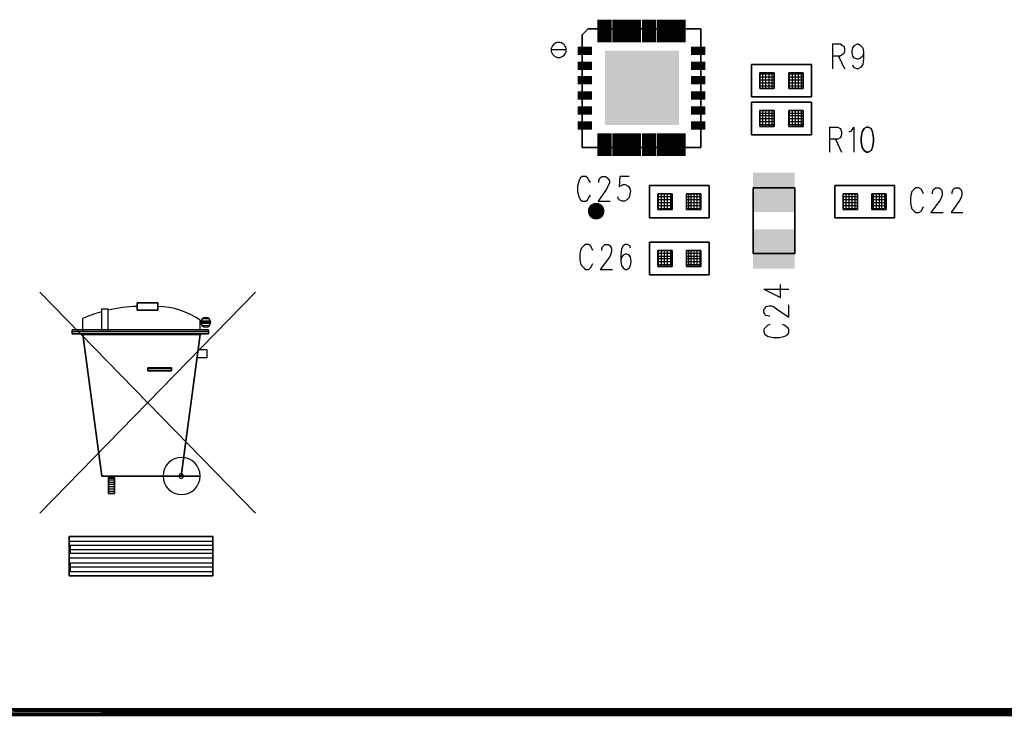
# Model space of a CAD drawing. Extents: x 12 to 27.9, y 10.8 to 21.2.
# Tile 3 of 32: x 20.1 to 21.4, y 14.1 to 15. Entities that reach past the tile are written whole.
import ezdxf

# ---------------------------------------------------------------- set-up
doc = ezdxf.new("R2010")
doc.units = 0
doc.layers.add('ASSYDWGBOT_pho', color=1, linetype='CONTINUOUS')

msp = doc.modelspace()

# ---------------------------------------------------------------- linework, layer by layer
at = {"layer": 'ASSYDWGBOT_pho'}
for points, const_width in [([(20.838, 14.993), (20.819, 14.993)], 0.03), ([(20.858, 14.993), (20.839, 14.993)], 0.03), ([(20.877, 14.993), (20.858, 14.993)], 0.03), ([(20.897, 14.993), (20.878, 14.993)], 0.03), ([(20.917, 14.993), (20.898, 14.993)], 0.03), ([(20.936, 14.993), (20.917, 14.993)], 0.03), ([(20.793, 14.967), (20.812, 14.967)], 0.011), ([(20.943, 14.967), (20.962, 14.967)], 0.011), ([(20.793, 14.947), (20.812, 14.947)], 0.011), ([(20.943, 14.947), (20.962, 14.947)], 0.011), ([(20.793, 14.928), (20.812, 14.928)], 0.011), ([(20.943, 14.928), (20.962, 14.928)], 0.011), ([(20.793, 14.908), (20.812, 14.908)], 0.011), ([(20.943, 14.908), (20.962, 14.908)], 0.011), ([(20.793, 14.888), (20.812, 14.888)], 0.011), ([(20.943, 14.888), (20.962, 14.888)], 0.011), ([(20.793, 14.868), (20.812, 14.868)], 0.011), ([(20.943, 14.868), (20.962, 14.868)], 0.011), ([(20.838, 14.843), (20.819, 14.843)], 0.03), ([(20.858, 14.843), (20.839, 14.843)], 0.03), ([(20.877, 14.843), (20.858, 14.843)], 0.03), ([(20.897, 14.843), (20.878, 14.843)], 0.03), ([(20.917, 14.843), (20.898, 14.843)], 0.03), ([(20.936, 14.843), (20.917, 14.843)], 0.03)]:
    msp.add_lwpolyline(points, dxfattribs=dict(at, const_width=const_width))
for points in [[(20.799, 14.988), (20.807, 14.996)], [(20.807, 14.996), (20.817, 14.996)], [(20.938, 14.996), (20.956, 14.996)], [(20.956, 14.996), (20.956, 14.978)], [(20.799, 14.978), (20.799, 14.988)], [(21.13, 14.976), (21.13, 14.943)], [(21.13, 14.976), (21.14, 14.976)], [(21.14, 14.976), (21.143, 14.974)], [(21.143, 14.974), (21.145, 14.973)], [(21.145, 14.973), (21.146, 14.97)], [(21.146, 14.97), (21.146, 14.967)], [(21.156, 14.967), (21.157, 14.971)], [(21.157, 14.971), (21.159, 14.974)], [(21.159, 14.974), (21.163, 14.976)], [(21.163, 14.976), (21.164, 14.976)], [(21.164, 14.976), (21.167, 14.974)], [(21.167, 14.974), (21.17, 14.971)], [(21.17, 14.971), (21.171, 14.965)], [(21.14, 14.96), (21.13, 14.96)], [(21.138, 14.96), (21.146, 14.943)], [(21.143, 14.962), (21.14, 14.96)], [(21.145, 14.963), (21.143, 14.962)], [(21.146, 14.967), (21.145, 14.963)], [(21.156, 14.965), (21.156, 14.967)], [(21.157, 14.96), (21.156, 14.965)], [(21.159, 14.957), (21.157, 14.96)], [(21.163, 14.956), (21.159, 14.957)], [(21.164, 14.956), (21.163, 14.956)], [(21.167, 14.957), (21.164, 14.956)], [(21.17, 14.96), (21.167, 14.957)], [(21.171, 14.965), (21.17, 14.96)], [(21.171, 14.957), (21.17, 14.949)], [(21.171, 14.965), (21.171, 14.957)], [(21.158, 14.945), (21.157, 14.948)], [(21.162, 14.943), (21.158, 14.945)], [(21.164, 14.943), (21.162, 14.943)], [(21.167, 14.945), (21.164, 14.943)], [(21.17, 14.949), (21.167, 14.945)], [(21.034, 14.917), (21.034, 14.938)], [(21.034, 14.917), (21.034, 14.938)], [(21.053, 14.936), (21.034, 14.936)], [(21.053, 14.936), (21.034, 14.936)], [(21.053, 14.932), (21.034, 14.932)], [(21.053, 14.932), (21.034, 14.932)], [(21.038, 14.917), (21.038, 14.938)], [(21.038, 14.917), (21.038, 14.938)], [(21.042, 14.917), (21.042, 14.938)], [(21.042, 14.917), (21.042, 14.938)], [(21.046, 14.917), (21.046, 14.938)], [(21.046, 14.917), (21.046, 14.938)], [(21.05, 14.917), (21.05, 14.938)], [(21.05, 14.917), (21.05, 14.938)], [(21.091, 14.936), (21.072, 14.936)], [(21.091, 14.936), (21.072, 14.936)], [(21.091, 14.932), (21.072, 14.932)], [(21.091, 14.932), (21.072, 14.932)], [(21.073, 14.917), (21.073, 14.938)], [(21.073, 14.917), (21.073, 14.938)], [(21.077, 14.917), (21.077, 14.938)], [(21.077, 14.917), (21.077, 14.938)], [(21.081, 14.917), (21.081, 14.938)], [(21.081, 14.917), (21.081, 14.938)], [(21.085, 14.917), (21.085, 14.938)], [(21.085, 14.917), (21.085, 14.938)], [(21.089, 14.917), (21.089, 14.938)], [(21.089, 14.917), (21.089, 14.938)], [(21.053, 14.928), (21.034, 14.928)], [(21.053, 14.928), (21.034, 14.928)], [(21.053, 14.924), (21.034, 14.924)], [(21.053, 14.924), (21.034, 14.924)], [(21.053, 14.92), (21.034, 14.92)], [(21.053, 14.92), (21.034, 14.92)], [(21.091, 14.928), (21.072, 14.928)], [(21.091, 14.928), (21.072, 14.928)], [(21.091, 14.924), (21.072, 14.924)], [(21.091, 14.924), (21.072, 14.924)], [(21.091, 14.92), (21.072, 14.92)], [(21.091, 14.92), (21.072, 14.92)], [(21.034, 14.867), (21.034, 14.888)], [(21.034, 14.867), (21.034, 14.888)], [(21.053, 14.884), (21.034, 14.884)], [(21.053, 14.884), (21.034, 14.884)], [(21.053, 14.881), (21.034, 14.881)], [(21.053, 14.881), (21.034, 14.881)], [(21.053, 14.877), (21.034, 14.877)], [(21.053, 14.877), (21.034, 14.877)], [(21.038, 14.867), (21.038, 14.888)], [(21.038, 14.867), (21.038, 14.888)], [(21.042, 14.867), (21.042, 14.888)], [(21.042, 14.867), (21.042, 14.888)], [(21.046, 14.867), (21.046, 14.888)], [(21.046, 14.867), (21.046, 14.888)], [(21.05, 14.867), (21.05, 14.888)], [(21.05, 14.867), (21.05, 14.888)], [(21.091, 14.884), (21.072, 14.884)], [(21.091, 14.884), (21.072, 14.884)], [(21.091, 14.881), (21.072, 14.881)], [(21.091, 14.881), (21.072, 14.881)], [(21.091, 14.877), (21.072, 14.877)], [(21.091, 14.877), (21.072, 14.877)], [(21.073, 14.867), (21.073, 14.888)], [(21.073, 14.867), (21.073, 14.888)], [(21.077, 14.867), (21.077, 14.888)], [(21.077, 14.867), (21.077, 14.888)], [(21.081, 14.867), (21.081, 14.888)], [(21.081, 14.867), (21.081, 14.888)], [(21.085, 14.867), (21.085, 14.888)], [(21.085, 14.867), (21.085, 14.888)], [(21.089, 14.867), (21.089, 14.888)], [(21.089, 14.867), (21.089, 14.888)], [(21.053, 14.873), (21.034, 14.873)], [(21.053, 14.873), (21.034, 14.873)], [(21.053, 14.869), (21.034, 14.869)], [(21.053, 14.869), (21.034, 14.869)], [(21.091, 14.873), (21.072, 14.873)], [(21.091, 14.873), (21.072, 14.873)], [(21.091, 14.869), (21.072, 14.869)], [(21.091, 14.869), (21.072, 14.869)], [(21.126, 14.866), (21.126, 14.833)], [(21.126, 14.866), (21.137, 14.866)], [(21.137, 14.866), (21.14, 14.864)], [(21.14, 14.864), (21.141, 14.863)], [(21.155, 14.861), (21.158, 14.866)], [(21.158, 14.866), (21.158, 14.833)], [(20.799, 14.839), (20.799, 14.857)], [(20.956, 14.857), (20.956, 14.839)], [(21.14, 14.852), (21.137, 14.85)], [(21.141, 14.853), (21.14, 14.852)], [(21.141, 14.863), (21.142, 14.86)], [(21.142, 14.857), (21.141, 14.853)], [(21.142, 14.86), (21.142, 14.857)], [(21.152, 14.86), (21.155, 14.861)], [(20.817, 14.839), (20.799, 14.839)], [(20.956, 14.839), (20.938, 14.839)], [(21.137, 14.85), (21.126, 14.85)], [(21.134, 14.85), (21.142, 14.833)], [(20.797, 14.799), (20.795, 14.796)], [(20.799, 14.801), (20.797, 14.799)], [(20.804, 14.801), (20.799, 14.801)], [(20.806, 14.799), (20.804, 14.801)], [(20.808, 14.796), (20.806, 14.799)], [(20.822, 14.798), (20.823, 14.799)], [(20.823, 14.799), (20.825, 14.801)], [(20.825, 14.801), (20.83, 14.801)], [(20.83, 14.801), (20.832, 14.799)], [(20.832, 14.799), (20.833, 14.798)], [(20.849, 14.801), (20.848, 14.787)], [(20.861, 14.801), (20.849, 14.801)], [(20.794, 14.793), (20.793, 14.788)], [(20.793, 14.788), (20.793, 14.781)], [(20.795, 14.796), (20.794, 14.793)], [(20.81, 14.793), (20.808, 14.796)], [(20.821, 14.795), (20.822, 14.798)], [(20.821, 14.793), (20.821, 14.795)], [(20.833, 14.788), (20.831, 14.784)], [(20.833, 14.798), (20.835, 14.795)], [(20.835, 14.792), (20.833, 14.788)], [(20.835, 14.795), (20.835, 14.792)], [(20.848, 14.787), (20.849, 14.788)], [(20.849, 14.788), (20.853, 14.79)], [(20.853, 14.79), (20.856, 14.79)], [(20.856, 14.79), (20.86, 14.788)], [(20.86, 14.788), (20.862, 14.785)], [(21.24, 14.786), (21.238, 14.784)], [(21.244, 14.786), (21.24, 14.786)], [(21.247, 14.784), (21.244, 14.786)], [(21.264, 14.784), (21.266, 14.786)], [(21.266, 14.786), (21.271, 14.786)], [(21.271, 14.786), (21.273, 14.784)], [(21.29, 14.784), (21.292, 14.786)], [(21.292, 14.786), (21.297, 14.786)], [(21.297, 14.786), (21.299, 14.784)], [(20.793, 14.781), (20.794, 14.776)], [(20.794, 14.776), (20.795, 14.773)], [(20.795, 14.773), (20.797, 14.77)], [(20.806, 14.77), (20.808, 14.773)], [(20.808, 14.773), (20.81, 14.776)], [(20.831, 14.784), (20.82, 14.768)], [(20.847, 14.771), (20.846, 14.774)], [(20.861, 14.773), (20.858, 14.77)], [(20.862, 14.778), (20.861, 14.773)], [(20.862, 14.785), (20.863, 14.781)], [(20.863, 14.781), (20.862, 14.778)], [(20.918, 14.778), (20.899, 14.778)], [(20.918, 14.778), (20.899, 14.778)], [(20.918, 14.774), (20.899, 14.774)], [(20.918, 14.774), (20.899, 14.774)], [(20.9, 14.757), (20.9, 14.778)], [(20.9, 14.757), (20.9, 14.778)], [(20.904, 14.757), (20.904, 14.778)], [(20.904, 14.757), (20.904, 14.778)], [(20.908, 14.757), (20.908, 14.778)], [(20.908, 14.757), (20.908, 14.778)], [(20.912, 14.757), (20.912, 14.778)], [(20.912, 14.757), (20.912, 14.778)], [(20.916, 14.757), (20.916, 14.778)], [(20.916, 14.757), (20.916, 14.778)], [(20.956, 14.778), (20.937, 14.778)], [(20.956, 14.778), (20.937, 14.778)], [(20.956, 14.774), (20.937, 14.774)], [(20.956, 14.774), (20.937, 14.774)], [(20.94, 14.757), (20.94, 14.778)], [(20.94, 14.757), (20.94, 14.778)], [(20.943, 14.757), (20.943, 14.778)], [(20.943, 14.757), (20.943, 14.778)], [(20.947, 14.757), (20.947, 14.778)], [(20.947, 14.757), (20.947, 14.778)], [(20.951, 14.757), (20.951, 14.778)], [(20.951, 14.757), (20.951, 14.778)], [(20.955, 14.757), (20.955, 14.778)], [(20.955, 14.757), (20.955, 14.778)], [(21.163, 14.778), (21.144, 14.778)], [(21.144, 14.757), (21.144, 14.778)], [(21.163, 14.778), (21.144, 14.778)], [(21.144, 14.757), (21.144, 14.778)], [(21.163, 14.774), (21.144, 14.774)], [(21.163, 14.774), (21.144, 14.774)], [(21.148, 14.757), (21.148, 14.778)], [(21.148, 14.757), (21.148, 14.778)], [(21.152, 14.757), (21.152, 14.778)], [(21.152, 14.757), (21.152, 14.778)], [(21.156, 14.757), (21.156, 14.778)], [(21.156, 14.757), (21.156, 14.778)], [(21.16, 14.757), (21.16, 14.778)], [(21.16, 14.757), (21.16, 14.778)], [(21.201, 14.778), (21.182, 14.778)], [(21.201, 14.778), (21.182, 14.778)], [(21.201, 14.774), (21.182, 14.774)], [(21.201, 14.774), (21.182, 14.774)], [(21.184, 14.757), (21.184, 14.778)], [(21.184, 14.757), (21.184, 14.778)], [(21.188, 14.757), (21.188, 14.778)], [(21.188, 14.757), (21.188, 14.778)], [(21.192, 14.757), (21.192, 14.778)], [(21.192, 14.757), (21.192, 14.778)], [(21.195, 14.757), (21.195, 14.778)], [(21.195, 14.757), (21.195, 14.778)], [(21.199, 14.757), (21.199, 14.778)], [(21.199, 14.757), (21.199, 14.778)], [(21.234, 14.778), (21.233, 14.773)], [(21.233, 14.773), (21.233, 14.766)], [(21.235, 14.781), (21.234, 14.778)], [(21.238, 14.784), (21.235, 14.781)], [(21.249, 14.781), (21.247, 14.784)], [(21.25, 14.778), (21.249, 14.781)], [(21.262, 14.78), (21.263, 14.783)], [(21.262, 14.778), (21.262, 14.78)], [(21.263, 14.783), (21.264, 14.784)], [(21.274, 14.773), (21.272, 14.769)], [(21.273, 14.784), (21.274, 14.783)], [(21.274, 14.783), (21.275, 14.78)], [(21.275, 14.777), (21.274, 14.773)], [(21.275, 14.78), (21.275, 14.777)], [(21.288, 14.78), (21.289, 14.783)], [(21.288, 14.778), (21.288, 14.78)], [(21.289, 14.783), (21.29, 14.784)], [(21.3, 14.773), (21.298, 14.769)], [(21.299, 14.784), (21.3, 14.783)], [(21.3, 14.783), (21.301, 14.78)], [(21.301, 14.777), (21.3, 14.773)], [(21.301, 14.78), (21.301, 14.777)], [(20.797, 14.77), (20.799, 14.768)], [(20.799, 14.768), (20.804, 14.768)], [(20.804, 14.768), (20.806, 14.77)], [(20.82, 14.768), (20.836, 14.768)], [(20.848, 14.77), (20.847, 14.771)], [(20.852, 14.768), (20.848, 14.77)], [(20.855, 14.768), (20.852, 14.768)], [(20.858, 14.77), (20.855, 14.768)], [(20.918, 14.77), (20.899, 14.77)], [(20.918, 14.77), (20.899, 14.77)], [(20.918, 14.766), (20.899, 14.766)], [(20.918, 14.766), (20.899, 14.766)], [(20.918, 14.762), (20.899, 14.762)], [(20.918, 14.762), (20.899, 14.762)], [(20.956, 14.77), (20.937, 14.77)], [(20.956, 14.77), (20.937, 14.77)], [(20.956, 14.766), (20.937, 14.766)], [(20.956, 14.766), (20.937, 14.766)], [(20.956, 14.762), (20.937, 14.762)], [(20.956, 14.762), (20.937, 14.762)], [(21.163, 14.77), (21.144, 14.77)], [(21.163, 14.77), (21.144, 14.77)], [(21.163, 14.766), (21.144, 14.766)], [(21.163, 14.766), (21.144, 14.766)], [(21.163, 14.762), (21.144, 14.762)], [(21.163, 14.762), (21.144, 14.762)], [(21.201, 14.77), (21.182, 14.77)], [(21.201, 14.77), (21.182, 14.77)], [(21.201, 14.766), (21.182, 14.766)], [(21.201, 14.766), (21.182, 14.766)], [(21.201, 14.762), (21.182, 14.762)], [(21.201, 14.762), (21.182, 14.762)], [(21.233, 14.766), (21.234, 14.761)], [(21.234, 14.761), (21.235, 14.758)], [(21.249, 14.758), (21.25, 14.761)], [(21.272, 14.769), (21.26, 14.753)], [(21.298, 14.769), (21.287, 14.753)], [(20.918, 14.758), (20.899, 14.758)], [(20.918, 14.758), (20.899, 14.758)], [(20.956, 14.758), (20.937, 14.758)], [(20.956, 14.758), (20.937, 14.758)], [(21.025, 14.75), (21.025, 14.736)], [(21.08, 14.75), (21.08, 14.736)], [(21.163, 14.758), (21.144, 14.758)], [(21.163, 14.758), (21.144, 14.758)], [(21.201, 14.758), (21.182, 14.758)], [(21.201, 14.758), (21.182, 14.758)], [(21.235, 14.758), (21.238, 14.755)], [(21.238, 14.755), (21.24, 14.753)], [(21.24, 14.753), (21.244, 14.753)], [(21.244, 14.753), (21.247, 14.755)], [(21.247, 14.755), (21.249, 14.758)], [(21.26, 14.753), (21.276, 14.753)], [(21.287, 14.753), (21.302, 14.753)], [(20.801, 14.709), (20.798, 14.706)], [(20.803, 14.711), (20.801, 14.709)], [(20.808, 14.711), (20.803, 14.711)], [(20.81, 14.709), (20.808, 14.711)], [(20.812, 14.706), (20.81, 14.709)], [(20.825, 14.705), (20.826, 14.708)], [(20.826, 14.708), (20.827, 14.709)], [(20.827, 14.709), (20.829, 14.711)], [(20.829, 14.711), (20.834, 14.711)], [(20.834, 14.711), (20.836, 14.709)], [(20.836, 14.709), (20.837, 14.708)], [(20.837, 14.708), (20.838, 14.705)], [(20.853, 14.709), (20.851, 14.705)], [(20.856, 14.711), (20.853, 14.709)], [(20.859, 14.711), (20.856, 14.711)], [(20.862, 14.709), (20.859, 14.711)], [(20.863, 14.706), (20.862, 14.709)], [(20.797, 14.703), (20.796, 14.698)], [(20.796, 14.698), (20.796, 14.691)], [(20.798, 14.706), (20.797, 14.703)], [(20.813, 14.703), (20.812, 14.706)], [(20.825, 14.703), (20.825, 14.705)], [(20.837, 14.698), (20.835, 14.694)], [(20.838, 14.702), (20.837, 14.698)], [(20.838, 14.705), (20.838, 14.702)], [(20.851, 14.705), (20.85, 14.697)], [(20.85, 14.697), (20.85, 14.689)], [(20.853, 14.697), (20.851, 14.694)], [(20.856, 14.698), (20.853, 14.697)], [(20.858, 14.698), (20.856, 14.698)], [(20.861, 14.697), (20.858, 14.698)], [(20.863, 14.694), (20.861, 14.697)], [(20.918, 14.703), (20.899, 14.703)], [(20.918, 14.703), (20.899, 14.703)], [(20.918, 14.699), (20.899, 14.699)], [(20.918, 14.699), (20.899, 14.699)], [(20.918, 14.695), (20.899, 14.695)], [(20.918, 14.695), (20.899, 14.695)], [(20.9, 14.682), (20.9, 14.703)], [(20.9, 14.682), (20.9, 14.703)], [(20.904, 14.682), (20.904, 14.703)], [(20.904, 14.682), (20.904, 14.703)], [(20.908, 14.682), (20.908, 14.703)], [(20.908, 14.682), (20.908, 14.703)], [(20.912, 14.682), (20.912, 14.703)], [(20.912, 14.682), (20.912, 14.703)], [(20.916, 14.682), (20.916, 14.703)], [(20.916, 14.682), (20.916, 14.703)], [(20.956, 14.703), (20.937, 14.703)], [(20.956, 14.703), (20.937, 14.703)], [(20.956, 14.699), (20.937, 14.699)], [(20.956, 14.699), (20.937, 14.699)], [(20.956, 14.695), (20.937, 14.695)], [(20.956, 14.695), (20.937, 14.695)], [(20.94, 14.682), (20.94, 14.703)], [(20.94, 14.682), (20.94, 14.703)], [(20.943, 14.682), (20.943, 14.703)], [(20.943, 14.682), (20.943, 14.703)], [(20.947, 14.682), (20.947, 14.703)], [(20.947, 14.682), (20.947, 14.703)], [(20.951, 14.682), (20.951, 14.703)], [(20.951, 14.682), (20.951, 14.703)], [(20.955, 14.682), (20.955, 14.703)], [(20.955, 14.682), (20.955, 14.703)], [(20.796, 14.691), (20.797, 14.686)], [(20.797, 14.686), (20.798, 14.683)], [(20.798, 14.683), (20.801, 14.68)], [(20.81, 14.68), (20.812, 14.683)], [(20.812, 14.683), (20.813, 14.686)], [(20.835, 14.694), (20.823, 14.678)], [(20.851, 14.694), (20.85, 14.689)], [(20.85, 14.689), (20.851, 14.683)], [(20.851, 14.683), (20.853, 14.68)], [(20.861, 14.68), (20.863, 14.683)], [(20.864, 14.689), (20.863, 14.694)], [(20.863, 14.683), (20.864, 14.688)], [(20.864, 14.688), (20.864, 14.689)], [(20.918, 14.692), (20.899, 14.692)], [(20.918, 14.692), (20.899, 14.692)], [(20.918, 14.688), (20.899, 14.688)], [(20.918, 14.688), (20.899, 14.688)], [(20.918, 14.684), (20.899, 14.684)], [(20.918, 14.684), (20.899, 14.684)], [(20.956, 14.692), (20.937, 14.692)], [(20.956, 14.692), (20.937, 14.692)], [(20.956, 14.688), (20.937, 14.688)], [(20.956, 14.688), (20.937, 14.688)], [(20.956, 14.684), (20.937, 14.684)], [(20.956, 14.684), (20.937, 14.684)], [(20.801, 14.68), (20.803, 14.678)], [(20.803, 14.678), (20.808, 14.678)], [(20.808, 14.678), (20.81, 14.68)], [(20.823, 14.678), (20.839, 14.678)], [(20.853, 14.68), (20.856, 14.678)], [(20.856, 14.678), (20.858, 14.678)], [(20.858, 14.678), (20.861, 14.68)], [(21.061, 14.641), (21.061, 14.658)], [(20.367, 14.648), (20.082, 14.356)], [(20.082, 14.648), (20.367, 14.356)], [(21.039, 14.652), (21.061, 14.641)], [(21.039, 14.652), (21.072, 14.652)], [(21.042, 14.629), (21.046, 14.63)], [(21.046, 14.63), (21.049, 14.63)], [(21.049, 14.63), (21.052, 14.629)], [(21.072, 14.615), (21.072, 14.631)], [(20.164, 14.626), (20.172, 14.626)], [(20.164, 14.595), (20.164, 14.626)], [(20.172, 14.626), (20.172, 14.595)], [(21.039, 14.625), (21.041, 14.627)], [(21.039, 14.621), (21.039, 14.625)], [(21.041, 14.618), (21.039, 14.621)], [(21.041, 14.627), (21.042, 14.629)], [(21.042, 14.617), (21.041, 14.618)], [(21.046, 14.616), (21.042, 14.617)], [(21.052, 14.629), (21.056, 14.626)], [(21.056, 14.626), (21.072, 14.615)], [(20.139, 14.596), (20.139, 14.613)], [(20.294, 14.596), (20.294, 14.611)], [(20.295, 14.61), (20.308, 14.61)], [(20.295, 14.607), (20.308, 14.607)], [(20.296, 14.604), (20.307, 14.604)], [(20.297, 14.613), (20.306, 14.613)], [(21.044, 14.604), (21.041, 14.601)], [(21.047, 14.605), (21.044, 14.604)], [(21.047, 14.616), (21.046, 14.616)], [(21.067, 14.604), (21.064, 14.605)], [(21.071, 14.601), (21.067, 14.604)], [(20.125, 14.596), (20.305, 14.596)], [(21.041, 14.601), (21.039, 14.599)], [(21.039, 14.599), (21.039, 14.595)], [(21.039, 14.595), (21.041, 14.592)], [(21.041, 14.592), (21.044, 14.59)], [(21.067, 14.59), (21.071, 14.592)], [(21.072, 14.599), (21.071, 14.601)], [(21.071, 14.592), (21.072, 14.595)], [(21.072, 14.595), (21.072, 14.599)], [(21.044, 14.59), (21.047, 14.589)], [(21.047, 14.589), (21.052, 14.588)], [(21.052, 14.588), (21.06, 14.588)], [(21.06, 14.588), (21.064, 14.589)], [(21.064, 14.589), (21.067, 14.59)], [(20.292, 14.572), (20.303, 14.572)], [(20.303, 14.572), (20.303, 14.561)], [(20.303, 14.561), (20.29, 14.561)], [(20.225, 14.547), (20.256, 14.547)], [(20.173, 14.402), (20.181, 14.402)], [(20.173, 14.4), (20.181, 14.4)], [(20.173, 14.397), (20.181, 14.397)], [(20.173, 14.394), (20.181, 14.394)], [(20.173, 14.391), (20.181, 14.391)], [(20.173, 14.388), (20.181, 14.388)], [(20.173, 14.385), (20.181, 14.385)], [(20.121, 14.319), (20.311, 14.319)], [(20.121, 14.308), (20.311, 14.308)], [(20.311, 14.313), (20.122, 14.313)], [(20.122, 14.313), (20.122, 14.303)], [(20.121, 14.297), (20.311, 14.297)], [(20.122, 14.303), (20.311, 14.303)], [(20.311, 14.303), (20.311, 14.29)], [(20.121, 14.285), (20.311, 14.285)], [(20.311, 14.29), (20.122, 14.29)], [(20.122, 14.29), (20.122, 14.279)], [(20.122, 14.279), (20.311, 14.279)]]:
    msp.add_lwpolyline(points, dxfattribs=at)
for points in [[(20.807, 14.996), (20.799, 14.988)], [(20.956, 14.996), (20.807, 14.996)], [(20.956, 14.839), (20.956, 14.996)], [(20.799, 14.988), (20.799, 14.839)], [(21.023, 14.949), (21.102, 14.949)], [(21.023, 14.906), (21.023, 14.949)], [(21.102, 14.949), (21.102, 14.906)], [(21.053, 14.938), (21.034, 14.938)], [(21.034, 14.938), (21.034, 14.917)], [(21.053, 14.938), (21.034, 14.938)], [(21.034, 14.938), (21.034, 14.917)], [(21.053, 14.917), (21.053, 14.938)], [(21.053, 14.917), (21.053, 14.938)], [(21.091, 14.938), (21.072, 14.938)], [(21.072, 14.938), (21.072, 14.917)], [(21.091, 14.938), (21.072, 14.938)], [(21.072, 14.938), (21.072, 14.917)], [(21.091, 14.917), (21.091, 14.938)], [(21.091, 14.917), (21.091, 14.938)], [(21.034, 14.917), (21.053, 14.917)], [(21.034, 14.917), (21.053, 14.917)], [(21.072, 14.917), (21.091, 14.917)], [(21.072, 14.917), (21.091, 14.917)], [(21.102, 14.906), (21.023, 14.906)], [(21.023, 14.899), (21.102, 14.899)], [(21.023, 14.856), (21.023, 14.899)], [(21.102, 14.899), (21.102, 14.856)], [(21.053, 14.888), (21.034, 14.888)], [(21.034, 14.888), (21.034, 14.867)], [(21.053, 14.888), (21.034, 14.888)], [(21.034, 14.888), (21.034, 14.867)], [(21.053, 14.867), (21.053, 14.888)], [(21.053, 14.867), (21.053, 14.888)], [(21.091, 14.888), (21.072, 14.888)], [(21.072, 14.888), (21.072, 14.867)], [(21.091, 14.888), (21.072, 14.888)], [(21.072, 14.888), (21.072, 14.867)], [(21.091, 14.867), (21.091, 14.888)], [(21.091, 14.867), (21.091, 14.888)], [(21.034, 14.867), (21.053, 14.867)], [(21.034, 14.867), (21.053, 14.867)], [(21.072, 14.867), (21.091, 14.867)], [(21.072, 14.867), (21.091, 14.867)], [(21.172, 14.864), (21.169, 14.86)], [(21.175, 14.866), (21.172, 14.864)], [(21.177, 14.866), (21.175, 14.866)], [(21.181, 14.864), (21.177, 14.866)], [(21.183, 14.86), (21.181, 14.864)], [(21.102, 14.856), (21.023, 14.856)], [(21.169, 14.86), (21.168, 14.852)], [(21.168, 14.852), (21.168, 14.847)], [(21.184, 14.852), (21.183, 14.86)], [(21.184, 14.847), (21.184, 14.852)], [(20.799, 14.839), (20.956, 14.839)], [(21.168, 14.847), (21.169, 14.839)], [(21.169, 14.839), (21.172, 14.835)], [(21.181, 14.835), (21.183, 14.839)], [(21.183, 14.839), (21.184, 14.847)], [(21.172, 14.835), (21.175, 14.833)], [(21.175, 14.833), (21.177, 14.833)], [(21.177, 14.833), (21.181, 14.835)], [(20.888, 14.746), (20.888, 14.789)], [(20.888, 14.789), (20.967, 14.789)], [(20.967, 14.789), (20.967, 14.746)], [(21.025, 14.699), (21.025, 14.786)], [(21.025, 14.786), (21.08, 14.786)], [(21.08, 14.786), (21.08, 14.699)], [(21.133, 14.746), (21.133, 14.789)], [(21.133, 14.789), (21.212, 14.789)], [(21.212, 14.789), (21.212, 14.746)], [(20.918, 14.778), (20.899, 14.778)], [(20.899, 14.778), (20.899, 14.757)], [(20.918, 14.778), (20.899, 14.778)], [(20.899, 14.778), (20.899, 14.757)], [(20.918, 14.757), (20.918, 14.778)], [(20.918, 14.757), (20.918, 14.778)], [(20.956, 14.778), (20.937, 14.778)], [(20.937, 14.778), (20.937, 14.757)], [(20.956, 14.778), (20.937, 14.778)], [(20.937, 14.778), (20.937, 14.757)], [(20.956, 14.757), (20.956, 14.778)], [(20.956, 14.757), (20.956, 14.778)], [(21.163, 14.778), (21.144, 14.778)], [(21.144, 14.778), (21.144, 14.757)], [(21.163, 14.778), (21.144, 14.778)], [(21.144, 14.778), (21.144, 14.757)], [(21.163, 14.757), (21.163, 14.778)], [(21.163, 14.757), (21.163, 14.778)], [(21.201, 14.778), (21.182, 14.778)], [(21.182, 14.778), (21.182, 14.757)], [(21.201, 14.778), (21.182, 14.778)], [(21.182, 14.778), (21.182, 14.757)], [(21.201, 14.757), (21.201, 14.778)], [(21.201, 14.757), (21.201, 14.778)], [(20.899, 14.757), (20.918, 14.757)], [(20.899, 14.757), (20.918, 14.757)], [(20.937, 14.757), (20.956, 14.757)], [(20.937, 14.757), (20.956, 14.757)], [(21.144, 14.757), (21.163, 14.757)], [(21.144, 14.757), (21.163, 14.757)], [(21.182, 14.757), (21.201, 14.757)], [(21.182, 14.757), (21.201, 14.757)], [(20.967, 14.746), (20.888, 14.746)], [(21.212, 14.746), (21.133, 14.746)], [(20.888, 14.714), (20.967, 14.714)], [(20.888, 14.671), (20.888, 14.714)], [(20.967, 14.714), (20.967, 14.671)], [(20.918, 14.703), (20.899, 14.703)], [(20.899, 14.703), (20.899, 14.682)], [(20.918, 14.703), (20.899, 14.703)], [(20.899, 14.703), (20.899, 14.682)], [(20.918, 14.682), (20.918, 14.703)], [(20.918, 14.682), (20.918, 14.703)], [(20.956, 14.703), (20.937, 14.703)], [(20.937, 14.703), (20.937, 14.682)], [(20.956, 14.703), (20.937, 14.703)], [(20.937, 14.703), (20.937, 14.682)], [(20.956, 14.682), (20.956, 14.703)], [(20.956, 14.682), (20.956, 14.703)], [(21.08, 14.699), (21.025, 14.699)], [(20.899, 14.682), (20.918, 14.682)], [(20.899, 14.682), (20.918, 14.682)], [(20.937, 14.682), (20.956, 14.682)], [(20.937, 14.682), (20.956, 14.682)], [(20.967, 14.671), (20.888, 14.671)], [(20.211, 14.624), (20.211, 14.634)], [(20.211, 14.634), (20.211, 14.624)], [(20.211, 14.634), (20.238, 14.634)], [(20.238, 14.634), (20.211, 14.634)], [(20.238, 14.634), (20.238, 14.624)], [(20.238, 14.624), (20.238, 14.634)], [(20.238, 14.624), (20.211, 14.624)], [(20.211, 14.624), (20.238, 14.624)], [(20.308, 14.608), (20.295, 14.608)], [(20.308, 14.608), (20.295, 14.608)], [(20.125, 14.598), (20.125, 14.593)], [(20.125, 14.593), (20.125, 14.598)], [(20.305, 14.598), (20.125, 14.598)], [(20.125, 14.598), (20.305, 14.598)], [(20.125, 14.593), (20.305, 14.593)], [(20.305, 14.593), (20.125, 14.593)], [(20.139, 14.592), (20.294, 14.592)], [(20.294, 14.592), (20.139, 14.592)], [(20.164, 14.405), (20.139, 14.592)], [(20.139, 14.592), (20.164, 14.405)], [(20.294, 14.592), (20.269, 14.405)], [(20.269, 14.405), (20.294, 14.592)], [(20.305, 14.593), (20.305, 14.598)], [(20.305, 14.598), (20.305, 14.593)], [(20.225, 14.544), (20.225, 14.548)], [(20.225, 14.548), (20.225, 14.544)], [(20.225, 14.548), (20.256, 14.548)], [(20.256, 14.548), (20.225, 14.548)], [(20.256, 14.544), (20.225, 14.544)], [(20.225, 14.544), (20.256, 14.544)], [(20.256, 14.548), (20.256, 14.544)], [(20.256, 14.544), (20.256, 14.548)], [(20.269, 14.405), (20.164, 14.405)], [(20.164, 14.405), (20.269, 14.405)], [(20.173, 14.382), (20.173, 14.403)], [(20.173, 14.403), (20.173, 14.382)], [(20.173, 14.403), (20.181, 14.403)], [(20.181, 14.403), (20.173, 14.403)], [(20.181, 14.403), (20.181, 14.382)], [(20.181, 14.382), (20.181, 14.403)], [(20.294, 14.405), (20.245, 14.405)], [(20.272, 14.405), (20.266, 14.405)], [(20.181, 14.382), (20.173, 14.382)], [(20.173, 14.382), (20.181, 14.382)], [(20.121, 14.325), (20.311, 14.325)], [(20.311, 14.325), (20.121, 14.325)], [(20.121, 14.273), (20.121, 14.325)], [(20.121, 14.325), (20.121, 14.273)], [(20.311, 14.325), (20.311, 14.273)], [(20.311, 14.273), (20.311, 14.325)], [(20.311, 14.273), (20.121, 14.273)], [(20.121, 14.273), (20.311, 14.273)]]:
    msp.add_lwpolyline(points, close=True, dxfattribs=at)
for points in [[(20.778, 14.968, 1), (20.758, 14.968, 1)], [(20.758, 14.968, 1), (20.778, 14.968)], [(20.308, 14.608, 1), (20.295, 14.608, 1)], [(20.308, 14.608, 1), (20.295, 14.608, 1)], [(20.295, 14.608, 1), (20.308, 14.608)], [(20.295, 14.608, 1), (20.308, 14.608)], [(20.295, 14.608, 1), (20.308, 14.608)], [(20.295, 14.608, 1), (20.308, 14.608)], [(20.294, 14.405, 1), (20.245, 14.405, 1)], [(20.272, 14.405, 1), (20.266, 14.405, 1)], [(20.245, 14.405, 1), (20.294, 14.405)], [(20.245, 14.405, 1), (20.294, 14.405)], [(20.266, 14.405, 1), (20.272, 14.405)], [(20.266, 14.405, 1), (20.272, 14.405)]]:
    msp.add_lwpolyline(points, format="xyb", close=True, dxfattribs=at)
at = {"layer": 'ASSYDWGBOT_pho', "const_width": 0.011}
msp.add_lwpolyline([(20.812, 14.755, 1), (20.823, 14.755, 1), (20.812, 14.755)], format="xyb", dxfattribs=at)
at = {"layer": 'ASSYDWGBOT_pho'}
for points in [[(20.164, 14.622, 0.048465), (20.139, 14.613)], [(20.211, 14.629, 0.051533), (20.172, 14.624)], [(20.294, 14.611, 0.149025), (20.238, 14.629)]]:
    msp.add_lwpolyline(points, format="xyb", dxfattribs=at)
at = {"layer": 'ASSYDWGBOT_pho', "const_width": 0.0111}
msp.add_lwpolyline([(17.753, 14.093), (22.653, 14.093)], close=True, dxfattribs=at)
at = {"layer": 'ASSYDWGBOT_pho'}
for points in [[(20.927, 14.869), (20.927, 14.967), (20.829, 14.869), (20.829, 14.967)], [(21.08, 14.754), (21.08, 14.806), (21.025, 14.754), (21.025, 14.806)], [(21.08, 14.679), (21.08, 14.731), (21.025, 14.679), (21.025, 14.731)]]:
    msp.add_solid(points, dxfattribs=at)

doc.saveas('drawing.dxf')
